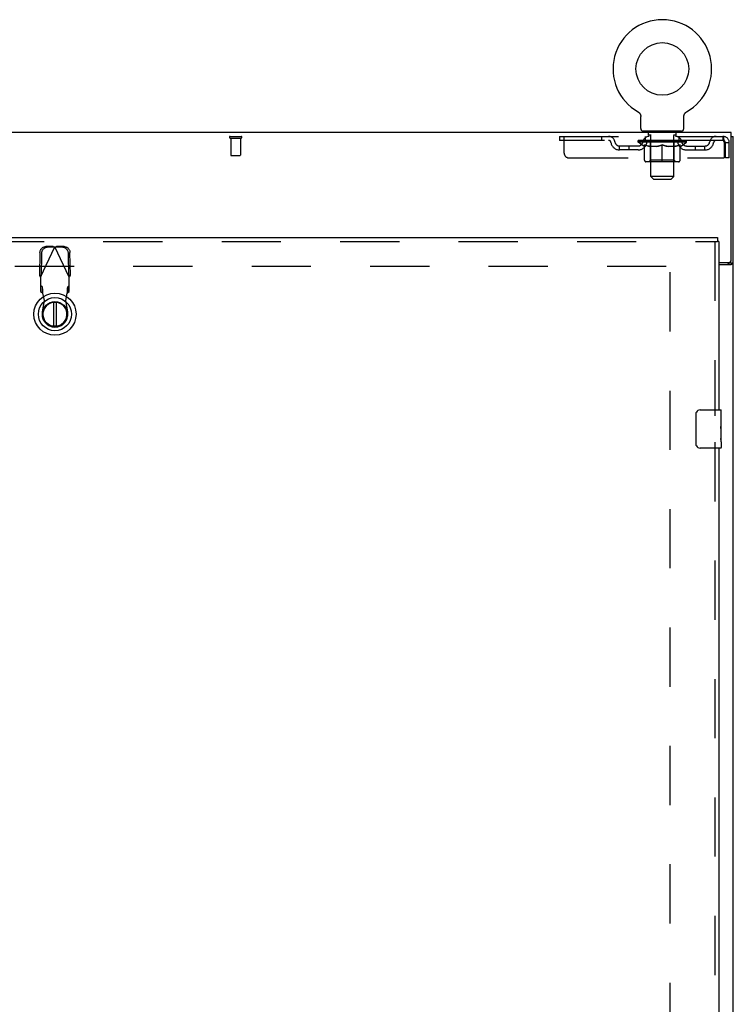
# Model space of a CAD drawing. Header units: inches. Extents: x 0 to 281, y 0 to 182.
# Tile 20 of 26: x 107 to 125, y 113 to 139. Entities that reach past the tile are written whole.
import ezdxf

# ---------------------------------------------------------------- set-up
doc = ezdxf.new("R2010")
doc.units = ezdxf.units.IN
doc.header["$LTSCALE"] = 15.47
doc.header["$MEASUREMENT"] = 0
doc.linetypes.add('HIDDEN', pattern=[0.2, 0.1, -0.1])
doc.layers.get('0').update_dxf_attribs({"linetype": 'CONTINUOUS'})
doc.layers.add('DEFAULT_2', color=8, linetype='HIDDEN')
doc.layers.add('RIGHTHAND_DOOR_ASSEMBLY', color=7, linetype='CONTINUOUS')

msp = doc.modelspace()

# ---------------------------------------------------------------- linework, layer by layer
at = {"color": 7, "linetype": 'Continuous'}
for p, q in [((122.732, 136.762), (122.732, 136.762)), ((122.732, 136.762), (122.737, 136.76)), ((122.734, 136.762), (122.735, 136.761)), ((122.737, 136.76), (122.741, 136.757)), ((122.741, 136.757), (122.745, 136.754)), ((122.745, 136.754), (122.749, 136.751)), ((122.749, 136.751), (122.753, 136.748)), ((122.753, 136.748), (122.757, 136.745)), ((122.757, 136.745), (122.761, 136.741)), ((122.761, 136.741), (122.764, 136.738)), ((122.764, 136.738), (122.768, 136.734)), ((122.768, 136.734), (122.771, 136.73)), ((122.771, 136.73), (122.774, 136.726)), ((122.774, 136.726), (122.777, 136.722)), ((122.777, 136.722), (122.78, 136.718)), ((122.783, 136.714), (122.786, 136.709)), ((122.786, 136.709), (122.788, 136.705)), ((122.788, 136.705), (122.791, 136.7)), ((122.791, 136.7), (122.793, 136.696)), ((122.793, 136.696), (122.795, 136.691)), ((122.795, 136.691), (122.797, 136.686)), ((122.796, 136.686), (122.798, 136.682)), ((122.798, 136.682), (122.8, 136.677)), ((122.8, 136.677), (122.801, 136.672)), ((122.801, 136.672), (122.802, 136.667)), ((122.802, 136.667), (122.803, 136.662)), ((122.803, 136.662), (122.804, 136.657)), ((122.805, 136.323), (122.805, 136.637)), ((123.93, 136.642), (123.93, 136.647)), ((123.93, 136.637), (123.93, 136.642)), ((123.93, 136.323), (123.93, 136.637)), ((123.931, 136.657), (123.932, 136.662)), ((123.931, 136.652), (123.931, 136.657)), ((123.932, 136.662), (123.933, 136.667)), ((123.933, 136.667), (123.934, 136.672)), ((123.934, 136.672), (123.936, 136.677)), ((123.936, 136.677), (123.937, 136.682)), ((123.937, 136.682), (123.939, 136.686)), ((123.939, 136.686), (123.941, 136.691)), ((123.941, 136.691), (123.943, 136.696)), ((123.943, 136.696), (123.945, 136.7)), ((123.945, 136.7), (123.947, 136.705)), ((123.947, 136.705), (123.95, 136.709)), ((123.949, 136.709), (123.952, 136.714)), ((123.952, 136.714), (123.955, 136.718)), ((123.955, 136.718), (123.958, 136.722)), ((123.958, 136.722), (123.961, 136.726)), ((123.961, 136.726), (123.964, 136.73)), ((123.964, 136.73), (123.968, 136.734)), ((123.967, 136.734), (123.971, 136.738)), ((123.971, 136.738), (123.975, 136.741)), ((123.975, 136.741), (123.978, 136.745)), ((123.978, 136.745), (123.982, 136.748)), ((123.982, 136.748), (123.986, 136.751)), ((123.986, 136.751), (123.99, 136.754)), ((123.99, 136.754), (123.994, 136.757)), ((123.994, 136.757), (123.999, 136.76)), ((123.994, 136.757), (123.996, 136.758)), ((123.999, 136.76), (124.003, 136.762)), ((124, 136.761), (124.002, 136.762)), ((124.003, 136.762), (124.003, 136.762)), ((122.868, 136.254), (122.868, 136.224)), ((123.868, 136.254), (122.868, 136.254)), ((123.868, 136.254), (123.868, 136.224)), ((125.17, 136.12), (125.222, 136.12)), ((125.118, 132.829), (125.118, 132.813)), ((125.118, 132.813), (125.222, 132.813))]:
    msp.add_line(p, q, dxfattribs=at)
at = {"color": 3, "linetype": 'Continuous'}
for p, q in [((125.17, 136.224), (53.274, 136.224)), ((125.17, 132.888), (125.17, 136.224)), ((125.222, 46.328), (125.222, 136.12)), ((124.847, 132.828), (125.11, 132.828)), ((124.847, 132.776), (125.162, 132.776))]:
    msp.add_line(p, q, dxfattribs=at)
at = {"color": 7, "linetype": 'Continuous'}
for points in [[(122.78, 136.718), (122.783, 136.714), (122.786, 136.709)], [(122.804, 136.657), (122.804, 136.652), (122.805, 136.647), (122.805, 136.642), (122.805, 136.637)], [(123.93, 136.642), (123.93, 136.647), (123.931, 136.652)], [(125.085, 132.776), (125.085, 132.778), (125.085, 132.78), (125.086, 132.782), (125.086, 132.784), (125.087, 132.785), (125.088, 132.787), (125.089, 132.789), (125.091, 132.79), (125.093, 132.792), (125.095, 132.793), (125.097, 132.795), (125.099, 132.796), (125.101, 132.797)], [(125.101, 132.797), (125.105, 132.8), (125.108, 132.801), (125.11, 132.803), (125.112, 132.804), (125.114, 132.806), (125.115, 132.807), (125.116, 132.809), (125.117, 132.81), (125.118, 132.812), (125.118, 132.813)]]:
    msp.add_lwpolyline(points, dxfattribs=at)
at = {"color": 3, "linetype": 'Continuous'}
for points in [[(125.162, 132.776), (125.164, 132.778), (125.166, 132.779), (125.169, 132.781), (125.172, 132.782), (125.176, 132.784), (125.179, 132.785), (125.183, 132.787)], [(125.183, 132.787), (125.191, 132.79), (125.194, 132.791), (125.198, 132.792), (125.201, 132.794), (125.204, 132.795), (125.207, 132.796), (125.21, 132.798), (125.212, 132.8), (125.215, 132.801), (125.217, 132.803), (125.218, 132.804), (125.219, 132.806), (125.22, 132.808), (125.221, 132.809), (125.222, 132.811), (125.222, 132.813)]]:
    msp.add_lwpolyline(points, dxfattribs=at)
at = {"color": 7, "linetype": 'Continuous'}
msp.add_circle((123.368, 137.882), 0.688, dxfattribs=at)
for centre, radius, start, end in [((123.368, 137.882), 1.288, 299.5053, 240.4947), ((122.874, 136.323), 0.069, 180, 265), ((123.861, 136.323), 0.069, 275, 360)]:
    msp.add_arc(centre, radius, start, end, dxfattribs=at)
at = {"color": 3, "linetype": 'Continuous'}
msp.add_arc((125.11, 132.888), 0.06, 270, 360, dxfattribs=at)
at = {"layer": 'DEFAULT_2', "color": 8, "linetype": 'HIDDEN'}
for p, q in [((122.732, 136.762), (122.732, 136.762)), ((122.74, 136.758), (122.741, 136.757)), ((112.08, 136.12), (112.364, 136.12)), ((120.68, 136.12), (120.68, 136.016)), ((120.68, 136.12), (124.951, 136.12)), ((120.805, 135.683), (120.805, 136.12)), ((121.78, 136.12), (121.78, 136.016)), ((122.93, 136.016), (122.93, 136.12)), ((122.965, 136.254), (122.965, 136.224)), ((123.003, 136.164), (123.003, 136.244)), ((123.073, 136.154), (123.013, 136.154)), ((123.068, 135.073), (123.068, 136.144)), ((123.723, 136.154), (123.663, 136.154)), ((123.668, 135.073), (123.668, 136.144)), ((123.733, 136.164), (123.733, 136.244)), ((123.771, 136.254), (123.771, 136.224)), ((123.805, 136.016), (123.805, 136.12)), ((124.951, 136.12), (124.951, 136.016)), ((124.953, 136.119), (124.951, 136.12)), ((112.08, 136.077), (112.364, 136.077)), ((112.098, 136.077), (112.098, 135.63)), ((112.346, 136.077), (112.346, 135.63)), ((124.951, 136.016), (120.68, 136.016)), ((122.253, 135.765), (122.253, 135.869)), ((122.736, 135.869), (122.253, 135.869)), ((122.503, 135.765), (122.503, 135.869)), ((122.734, 135.969), (122.734, 136.016)), ((124.001, 135.969), (122.734, 135.969)), ((122.894, 135.858), (122.734, 135.969)), ((122.744, 136.009), (122.744, 136.016)), ((122.753, 136.006), (122.753, 136.009)), ((122.753, 136.006), (123.983, 136.006)), ((122.762, 136.006), (122.762, 136.009)), ((122.762, 136.006), (122.762, 136.009)), ((122.773, 136.009), (122.773, 136.016)), ((122.789, 136.006), (122.789, 136.009)), ((122.791, 136.006), (122.791, 136.009)), ((122.819, 136.009), (122.819, 136.016)), ((122.834, 136.006), (122.834, 136.009)), ((122.836, 136.006), (122.836, 136.009)), ((123.041, 136.009), (122.839, 136.009)), ((122.883, 136.009), (122.883, 136.016)), ((122.884, 136.006), (122.884, 136.009)), ((122.885, 136.006), (122.885, 136.009)), ((122.888, 136.006), (122.888, 136.009)), ((122.894, 135.858), (122.904, 135.858)), ((122.895, 136.006), (122.895, 136.009)), ((122.895, 136.006), (122.895, 136.009)), ((122.898, 136.006), (122.898, 136.009)), ((122.902, 136.006), (122.902, 136.01)), ((122.904, 135.495), (122.904, 135.901)), ((122.906, 136.006), (122.906, 136.009)), ((122.92, 136.006), (122.92, 136.009)), ((122.938, 136.006), (122.938, 136.009)), ((122.939, 136.006), (122.939, 136.012)), ((122.959, 136.006), (122.959, 136.009)), ((122.961, 136.009), (122.961, 136.016)), ((122.97, 136.006), (122.97, 136.009)), ((122.974, 136.006), (122.974, 136.009)), ((122.984, 136.006), (122.984, 136.009)), ((122.995, 136.006), (122.995, 136.013)), ((123.01, 136.006), (123.01, 136.009)), ((123.013, 136.006), (123.013, 136.009)), ((123.041, 136.006), (123.041, 136.009)), ((123.108, 136.009), (123.046, 136.009)), ((123.226, 135.858), (123.046, 135.858)), ((123.051, 136.009), (123.051, 136.016)), ((123.055, 135.498), (123.055, 135.966)), ((123.058, 136.006), (123.058, 136.009)), ((123.062, 136.006), (123.062, 136.009)), ((123.069, 136.006), (123.069, 136.015)), ((123.073, 136.006), (123.073, 136.009)), ((123.084, 136.006), (123.084, 136.009)), ((123.108, 136.006), (123.108, 136.009)), ((123.183, 136.009), (123.123, 136.009)), ((123.144, 136.006), (123.144, 136.009)), ((123.151, 136.009), (123.151, 136.016)), ((123.155, 136.006), (123.155, 136.009)), ((123.157, 136.006), (123.157, 136.015)), ((123.16, 136.006), (123.16, 136.009)), ((123.167, 136.006), (123.167, 136.01)), ((123.183, 136.006), (123.183, 136.009)), ((123.263, 136.009), (123.209, 136.009)), ((123.222, 136.006), (123.222, 136.009)), ((123.253, 136.009), (123.368, 136.016)), ((123.258, 136.009), (123.258, 136.016)), ((123.258, 136.009), (123.258, 136.016)), ((123.258, 136.016), (123.258, 136.016)), ((123.258, 136.006), (123.258, 136.009)), ((123.262, 136.006), (123.262, 136.01)), ((123.263, 136.006), (123.263, 136.009)), ((123.264, 136.006), (123.264, 136.009)), ((123.347, 136.009), (123.299, 136.009)), ((123.304, 136.006), (123.304, 136.009)), ((123.347, 136.006), (123.347, 136.009)), ((123.365, 136.01), (123.365, 136.009)), ((123.365, 136.006), (123.365, 136.01)), ((123.365, 136.006), (123.365, 136.009)), ((123.368, 136.009), (123.368, 136.016)), ((123.368, 135.458), (123.368, 135.902)), ((123.37, 136.006), (123.37, 136.01)), ((123.37, 136.01), (123.37, 136.009)), ((123.37, 136.006), (123.37, 136.009)), ((123.372, 136.009), (123.437, 136.009)), ((123.388, 136.006), (123.388, 136.009)), ((123.405, 136.009), (123.405, 136.014)), ((123.405, 136.014), (123.482, 136.009)), ((123.426, 136.009), (123.426, 136.013)), ((123.431, 136.006), (123.431, 136.009)), ((123.472, 136.006), (123.472, 136.009)), ((123.472, 136.006), (123.472, 136.009)), ((123.472, 136.009), (123.527, 136.009)), ((123.473, 136.006), (123.473, 136.01)), ((123.477, 136.009), (123.477, 136.016)), ((123.477, 136.016), (123.478, 136.016)), ((123.477, 136.006), (123.477, 136.009)), ((123.478, 136.009), (123.478, 136.016)), ((123.689, 135.858), (123.509, 135.858)), ((123.514, 136.006), (123.514, 136.009)), ((123.553, 136.006), (123.553, 136.009)), ((123.553, 136.009), (123.612, 136.009)), ((123.568, 136.006), (123.568, 136.01)), ((123.575, 136.006), (123.575, 136.009)), ((123.578, 136.006), (123.578, 136.015)), ((123.581, 136.006), (123.581, 136.009)), ((123.584, 136.009), (123.584, 136.016)), ((123.591, 136.006), (123.591, 136.009)), ((123.628, 136.006), (123.628, 136.009)), ((123.628, 136.009), (123.69, 136.009)), ((123.652, 136.006), (123.652, 136.009)), ((123.663, 136.006), (123.663, 136.009)), ((123.667, 136.006), (123.667, 136.015)), ((123.673, 136.006), (123.673, 136.009)), ((123.677, 136.006), (123.677, 136.009)), ((123.68, 135.498), (123.68, 135.966)), ((123.684, 136.009), (123.684, 136.016)), ((123.695, 136.006), (123.695, 136.009)), ((123.695, 136.009), (123.896, 136.009)), ((123.722, 136.006), (123.722, 136.009)), ((123.725, 136.006), (123.725, 136.009)), ((123.74, 136.006), (123.74, 136.013)), ((123.752, 136.006), (123.752, 136.009)), ((123.761, 136.006), (123.761, 136.009)), ((123.765, 136.006), (123.765, 136.009)), ((123.775, 136.009), (123.775, 136.016)), ((123.776, 136.006), (123.776, 136.009)), ((123.797, 136.006), (123.797, 136.012)), ((123.797, 136.006), (123.797, 136.009)), ((123.815, 136.006), (123.815, 136.009)), ((123.829, 136.006), (123.829, 136.009)), ((123.831, 135.495), (123.831, 135.901)), ((123.831, 135.858), (123.842, 135.858)), ((123.834, 136.006), (123.834, 136.01)), ((123.837, 136.006), (123.837, 136.009)), ((123.84, 136.006), (123.84, 136.009)), ((123.84, 136.006), (123.84, 136.009)), ((123.842, 135.858), (124.001, 135.969)), ((123.848, 136.006), (123.848, 136.009)), ((123.851, 136.006), (123.851, 136.009)), ((123.851, 136.006), (123.851, 136.009)), ((123.853, 136.009), (123.853, 136.016)), ((123.899, 136.006), (123.899, 136.009)), ((123.902, 136.006), (123.902, 136.009)), ((123.916, 136.009), (123.916, 136.016)), ((123.945, 136.006), (123.945, 136.009)), ((123.946, 136.006), (123.946, 136.009)), ((123.963, 136.009), (123.963, 136.016)), ((123.973, 136.006), (123.973, 136.009)), ((123.974, 136.006), (123.974, 136.009)), ((123.983, 136.006), (123.983, 136.009)), ((123.991, 136.009), (123.991, 136.016)), ((123.999, 135.869), (124.482, 135.869)), ((124.001, 135.969), (124.001, 136.016)), ((124.232, 135.765), (124.232, 135.869)), ((124.482, 135.765), (124.482, 135.869)), ((124.979, 135.967), (124.984, 135.953)), ((124.984, 135.953), (124.984, 135.558)), ((125.014, 135.558), (125.014, 135.953)), ((125.118, 135.953), (125.014, 135.953)), ((125.118, 135.558), (125.118, 135.953)), ((112.108, 135.62), (112.336, 135.62)), ((122.736, 135.765), (122.253, 135.765)), ((123.999, 135.765), (124.482, 135.765)), ((120.93, 135.558), (124.984, 135.558)), ((123.794, 135.458), (122.941, 135.458)), ((123.055, 135.498), (123.015, 135.458)), ((123.68, 135.498), (123.055, 135.498)), ((123.68, 135.498), (123.72, 135.458)), ((125.118, 135.558), (125.014, 135.558)), ((123.668, 135.073), (123.068, 135.073)), ((123.137, 135.004), (123.068, 135.073)), ((123.137, 135.004), (123.599, 135.004)), ((123.599, 135.004), (123.668, 135.073)), ((123.576, 53.672), (123.576, 132.776)), ((123.472, 132.724), (90.868, 132.724))]:
    msp.add_line(p, q, dxfattribs=at)
for points in [[(124.953, 136.119), (124.955, 136.116), (124.958, 136.111), (124.96, 136.104), (124.962, 136.095), (124.965, 136.084), (124.967, 136.071), (124.97, 136.057), (124.972, 136.042), (124.974, 136.026), (124.977, 136.008), (124.979, 135.99), (124.981, 135.972), (124.984, 135.953)], [(122.904, 135.901), (122.93, 135.891), (122.955, 135.882), (122.98, 135.875), (123.005, 135.868), (123.03, 135.862), (123.054, 135.858)], [(123.046, 135.858), (123.023, 135.863), (123, 135.868), (122.976, 135.875), (122.952, 135.882), (122.928, 135.891), (122.904, 135.9)], [(123.217, 135.858), (123.242, 135.862), (123.266, 135.868), (123.291, 135.875), (123.316, 135.883), (123.342, 135.892), (123.368, 135.902)], [(123.368, 135.9), (123.343, 135.89), (123.319, 135.882), (123.296, 135.874), (123.273, 135.868), (123.249, 135.862), (123.226, 135.858)], [(123.368, 135.902), (123.394, 135.892), (123.419, 135.883), (123.444, 135.875), (123.469, 135.868), (123.494, 135.862), (123.519, 135.858)], [(123.509, 135.858), (123.486, 135.862), (123.462, 135.868), (123.439, 135.875), (123.416, 135.882), (123.392, 135.891), (123.368, 135.9)], [(123.681, 135.858), (123.706, 135.862), (123.731, 135.868), (123.755, 135.875), (123.78, 135.882), (123.806, 135.891), (123.831, 135.901)], [(123.831, 135.9), (123.807, 135.891), (123.783, 135.882), (123.759, 135.875), (123.735, 135.868), (123.712, 135.862), (123.689, 135.858)], [(124.955, 136.015), (124.953, 136.016), (124.951, 136.016)], [(124.955, 136.015), (124.958, 136.013), (124.96, 136.01), (124.962, 136.006), (124.965, 136.002), (124.967, 135.998), (124.97, 135.992), (124.972, 135.987), (124.974, 135.98), (124.977, 135.974), (124.979, 135.967)]]:
    msp.add_lwpolyline(points, dxfattribs=at)
for centre, radius, start, end in [((112.08, 136.099), 0.0215, 90, 270), ((112.364, 136.099), 0.0215, 270, 90), ((121.964, 135.953), 0.167, 8.0716, 90), ((123.025, 135.953), 0.167, 90, 171.9284), ((122.874, 136.323), 0.069, 265, 270), ((122.993, 136.244), 0.01, 0, 90), ((123.013, 136.164), 0.01, 180, 270), ((123.058, 136.144), 0.01, 0, 90), ((123.678, 136.144), 0.01, 90, 180), ((123.71, 135.953), 0.167, 8.0716, 90), ((123.723, 136.164), 0.01, 270, 360), ((123.743, 136.244), 0.01, 90, 180), ((123.861, 136.323), 0.069, 270, 275), ((124.771, 135.953), 0.167, 90, 171.9284), ((124.951, 135.953), 0.167, 0, 90), ((121.964, 135.954), 0.0625, 7.9863, 90), ((122.253, 135.994), 0.229, 187.9863, 270), ((122.253, 135.994), 0.125, 188.0716, 270), ((122.736, 135.994), 0.125, 270, 351.9284), ((122.736, 135.994), 0.229, 270, 352.0137), ((123.025, 135.954), 0.0625, 90, 172.0137), ((123.015, 135.966), 0.0398, 0, 90), ((123.72, 135.966), 0.0398, 90, 180), ((123.711, 135.954), 0.0625, 7.9863, 90), ((123.999, 135.994), 0.229, 187.9863, 270), ((123.999, 135.994), 0.125, 188.0716, 270), ((124.482, 135.994), 0.125, 270, 351.9284), ((124.482, 135.994), 0.229, 270, 352.0137), ((124.771, 135.954), 0.0625, 90, 172.0137), ((124.951, 135.953), 0.063, 0, 90), ((112.108, 135.63), 0.01, 180, 270), ((112.336, 135.63), 0.01, 270, 360), ((120.93, 135.683), 0.125, 180, 270), ((122.941, 135.495), 0.0371, 180, 270), ((123.794, 135.495), 0.0371, 270, 360)]:
    msp.add_arc(centre, radius, start, end, dxfattribs=at)
for centre, major_axis, ratio, start_param, end_param in [((123.368, 136.016), (0.633, 0.007), 0.05963, 2.96643, 3.140963), ((122.715, 136.004), (0.198, 0), 0.060556, 0.430652, 1.470503), ((123.368, 136.016), (0.633, 0), 0.060556, -3.141593, -2.96706), ((122.715, 135.997), (0.198, 0.002), 0.05963, 1.376596, 1.469874), ((123.368, 136.016), (0.633, 0.013), 0.05688, 2.791345, 2.965878), ((122.69, 136.004), (0.198, 0.002), 0.05963, 0.25549, 1.295341), ((122.759, 136.004), (0.198, -0.002), 0.05963, 0.605815, 1.645666), ((123.368, 136.016), (0.633, -0.007), 0.05963, -2.96643, -2.791898), ((122.759, 135.997), (0.198, 0), 0.060556, 1.551758, 1.645036), ((122.69, 135.997), (0.198, 0.004), 0.05688, 1.20151, 1.294789), ((122.76, 136), (0.164, 0.002), 0.05963, 1.065228, 1.614276), ((122.74, 136), (0.164, 0.003), 0.05688, 0.890143, 1.43919), ((122.798, 136), (0.164, 0), 0.060556, 1.240391, 1.789438), ((123.368, 136.016), (0.633, 0.019), 0.052395, 2.616403, 2.790936), ((122.687, 136.004), (0.198, 0.004), 0.05688, 0.080405, 1.120256), ((122.821, 136.004), (0.198, -0.004), 0.05688, 0.7809, 1.820751), ((123.368, 136.016), (0.633, -0.013), 0.05688, -2.791345, -2.616812), ((122.821, 135.997), (0.198, -0.002), 0.05963, 1.72692, 1.820198), ((122.687, 135.997), (0.198, 0.006), 0.052395, 1.026568, 1.119847), ((122.739, 136), (0.164, 0.005), 0.052395, 0.715201, 1.264248), ((122.854, 136), (0.164, -0.002), 0.05963, 1.415553, 1.9646), ((123.368, 136.016), (0.633, 0.025), 0.046319, 2.441654, 2.616187), ((122.901, 136.004), (0.198, -0.006), 0.052395, 0.955842, 1.995693), ((122.703, 136.004), (0.198, 0.006), 0.052395, -0.094537, 0.945314), ((123.368, 136.016), (0.633, -0.019), 0.052395, -2.616403, -2.44187), ((122.901, 135.997), (0.198, -0.004), 0.05688, 1.902006, 1.995284), ((122.703, 135.997), (0.198, 0.008), 0.046319, 0.851819, 0.945098), ((122.758, 136), (0.164, 0.006), 0.046319, 0.540452, 1.089499), ((122.925, 136), (0.164, -0.003), 0.05688, 1.590638, 2.139686), ((123.368, 136.016), (0.633, 0.029), 0.038841, 2.267123, 2.441656), ((122.994, 136.004), (0.198, -0.008), 0.046319, 1.130591, 2.170442), ((122.741, 136.004), (0.198, 0.008), 0.046319, -0.269286, 0.770565), ((123.368, 136.016), (0.633, -0.025), 0.046319, -2.441654, -2.267121), ((122.994, 135.997), (0.198, -0.006), 0.052395, 2.076947, 2.170226), ((122.741, 135.997), (0.198, 0.009), 0.038841, 0.677289, 0.770567), ((122.795, 136), (0.164, 0.008), 0.038841, 0.365921, 0.914969), ((123.009, 136), (0.164, -0.005), 0.052395, 1.76558, 2.314627), ((123.368, 136.016), (0.633, 0.033), 0.030195, 2.09281, 2.267343), ((123.099, 136.004), (0.198, -0.009), 0.038841, 1.305122, 2.344973), ((122.797, 136.004), (0.198, 0.009), 0.038841, -0.443817, 0.596034), ((123.368, 136.016), (0.633, -0.029), 0.038841, -2.267123, -2.092591), ((123.099, 135.997), (0.198, -0.008), 0.046319, 2.251696, 2.344975), ((122.797, 135.997), (0.198, 0.01), 0.030195, 0.502975, 0.596254), ((122.849, 136), (0.164, 0.009), 0.030195, 0.191608, 0.740655), ((123.105, 136), (0.164, -0.006), 0.046319, 1.940329, 2.489376), ((122.87, 136.004), (0.198, 0.01), 0.030195, -0.61813, 0.421721), ((123.368, 136.016), (0.633, 0.036), 0.020645, 1.918687, 2.09322), ((123.212, 136.004), (0.198, -0.01), 0.030195, 1.479435, 2.519286), ((123.368, 136.016), (0.633, -0.033), 0.030195, -2.09281, -1.918277), ((123.212, 135.997), (0.198, -0.009), 0.038841, 2.426227, 2.519505), ((122.87, 135.997), (0.198, 0.011), 0.020645, 0.328852, 0.422131), ((122.919, 136), (0.164, 0.009), 0.020645, 0.017485, 0.566532), ((123.208, 136), (0.164, -0.008), 0.038841, 2.11486, 2.663907), ((122.959, 136.004), (0.198, 0.011), 0.020645, -0.792253, 0.247598), ((123.368, 136.016), (0.633, 0.038), 0.010478, 1.744704, 1.919237), ((123.33, 136.004), (0.198, -0.011), 0.020645, 1.653558, 2.693409), ((123.368, 136.016), (0.633, -0.036), 0.020645, -1.918687, -1.744154), ((123.33, 135.997), (0.198, -0.01), 0.030195, 2.60054, 2.693819), ((122.959, 135.997), (0.198, 0.012), 0.010478, 0.154869, 0.248148), ((123.003, 136), (0.164, 0.01), 0.010478, 6.126688, 6.675735), ((123.317, 136), (0.164, -0.009), 0.030195, 2.289173, 2.83822), ((123.06, 136.004), (0.198, 0.012), 0.010478, -0.966236, -0.000846), ((123.448, 136.004), (0.198, -0.012), 0.010478, 1.827541, 2.867392), ((123.368, 136.016), (0.633, -0.038), 0.010478, -1.744704, -1.563007), ((123.448, 135.997), (0.198, -0.011), 0.020645, 2.774664, 2.867942), ((123.426, 136), (0.164, -0.009), 0.020645, 2.463296, 3.012344), ((123.287, 136.004), (0.198, 0.012), 0.010478, 0.274201, 1.314052), ((123.201, 136), (0.164, 0.01), 0.010478, -0.000483, 0.504314), ((123.171, 135.997), (0.198, 0.012), 0.010478, 0.099668, 0.192946), ((123.368, 136.016), (0.633, 0.038), 0.010478, -1.571421, -1.396888), ((123.534, 136), (0.164, -0.01), 0.010478, 2.637279, 3.14189), ((123.565, 135.997), (0.198, -0.012), 0.010478, 2.74231, 2.948646), ((123.406, 136.004), (0.198, 0.011), 0.020645, 0.448184, 1.488034), ((123.309, 136), (0.164, 0.009), 0.020645, 0.129249, 0.678296), ((123.287, 135.997), (0.198, 0.011), 0.020645, 0.273651, 0.366929), ((123.675, 136.004), (0.198, -0.012), 0.010478, -3.140747, -2.175357), ((123.368, 136.016), (0.633, 0.036), 0.020645, -1.397439, -1.222906), ((123.368, 136.016), (0.633, -0.038), 0.010478, 1.222355, 1.396888), ((123.523, 136.004), (0.198, 0.01), 0.030195, 0.622307, 1.662158), ((123.419, 136), (0.164, 0.009), 0.030195, 0.303372, 0.852419), ((123.732, 136), (0.164, -0.01), 0.010478, 2.749043, 3.29809), ((123.776, 136.004), (0.198, -0.011), 0.020645, 2.893995, 3.933846), ((123.406, 135.997), (0.198, 0.01), 0.030195, 0.447774, 0.541052), ((123.776, 135.997), (0.198, -0.012), 0.010478, 2.893445, 2.986723), ((123.368, 136.016), (0.633, 0.033), 0.030195, -1.223315, -1.048783), ((123.368, 136.016), (0.633, -0.036), 0.020645, 1.048373, 1.222906), ((123.636, 136.004), (0.198, 0.009), 0.038841, 0.79662, 1.836471), ((123.527, 136), (0.164, 0.008), 0.038841, 0.477686, 1.026733), ((123.816, 136), (0.164, -0.009), 0.020645, 2.57506, 3.124108), ((123.865, 136.004), (0.198, -0.01), 0.030195, 2.719872, 3.759723), ((123.741, 136.004), (0.198, 0.008), 0.046319, 0.971151, 2.011002), ((123.523, 135.997), (0.198, 0.009), 0.038841, 0.622087, 0.715366), ((123.865, 135.997), (0.198, -0.011), 0.020645, 2.719462, 2.812741), ((123.368, 136.016), (0.633, 0.029), 0.038841, -1.049002, -0.874469), ((123.368, 136.016), (0.633, -0.033), 0.030195, 0.87425, 1.048783), ((123.63, 136), (0.164, 0.006), 0.046319, 0.652216, 1.201263), ((123.835, 136.004), (0.198, 0.006), 0.052395, 1.1459, 2.185751), ((123.886, 136), (0.164, -0.009), 0.030195, 2.400937, 2.949985), ((123.938, 136.004), (0.198, -0.009), 0.038841, 2.545558, 3.585409), ((123.726, 136), (0.164, 0.005), 0.052395, 0.826965, 1.376012), ((123.636, 135.997), (0.198, 0.008), 0.046319, 0.796618, 0.889896), ((123.938, 135.997), (0.198, -0.01), 0.030195, 2.545339, 2.638617), ((123.914, 136.004), (0.198, 0.004), 0.05688, 1.320842, 2.360692), ((123.368, 136.016), (0.633, 0.025), 0.046319, -0.874471, -0.699939), ((123.368, 136.016), (0.633, -0.029), 0.038841, 0.699936, 0.874469), ((123.995, 136.004), (0.198, -0.008), 0.046319, 2.371028, 3.410879), ((123.94, 136), (0.164, -0.008), 0.038841, 2.226624, 2.775671), ((123.977, 136.004), (0.198, 0.002), 0.05963, 1.495927, 2.535778), ((123.811, 136), (0.164, 0.003), 0.05688, 1.001907, 1.550954), ((124.032, 136.004), (0.198, -0.006), 0.052395, 2.196279, 3.23613), ((123.977, 136), (0.164, -0.006), 0.046319, 2.052093, 2.601141), ((123.741, 135.997), (0.198, 0.006), 0.052395, 0.971367, 1.064645), ((123.995, 135.997), (0.198, -0.009), 0.038841, 2.371026, 2.464304), ((124.021, 136.004), (0.198, 0), 0.060556, 1.671089, 2.71094), ((124.049, 136.004), (0.198, -0.004), 0.05688, 2.021337, 3.061188), ((123.368, 136.016), (0.633, 0.019), 0.052395, -0.699723, -0.52519), ((123.368, 136.016), (0.633, -0.025), 0.046319, 0.525406, 0.699939), ((124.045, 136.004), (0.198, -0.002), 0.05963, 1.846251, 2.886102), ((123.882, 136), (0.164, 0.002), 0.05963, 1.176993, 1.72604), ((123.996, 136), (0.164, -0.005), 0.052395, 1.877344, 2.426392), ((123.937, 136), (0.164, 0), 0.060556, 1.352155, 1.901202), ((123.995, 136), (0.164, -0.003), 0.05688, 1.702402, 2.25145), ((123.975, 136), (0.164, -0.002), 0.05963, 1.527317, 2.076364), ((123.835, 135.997), (0.198, 0.004), 0.05688, 1.146309, 1.239587), ((124.032, 135.997), (0.198, -0.008), 0.046319, 2.196495, 2.289773), ((123.368, 136.016), (0.633, 0.013), 0.05688, -0.524781, -0.350248), ((123.368, 136.016), (0.633, -0.019), 0.052395, 0.350657, 0.52519), ((123.914, 135.997), (0.198, 0.002), 0.05963, 1.321394, 1.414673), ((124.049, 135.997), (0.198, -0.006), 0.052395, 2.021746, 2.115024), ((123.368, 136.016), (0.633, 0.007), 0.05963, -0.349695, -0.175162), ((123.368, 136.016), (0.633, -0.013), 0.05688, 0.175715, 0.350248), ((123.977, 135.997), (0.198, 0), 0.060556, 1.496556, 1.589835), ((124.045, 135.997), (0.198, -0.004), 0.05688, 1.846804, 1.940083), ((124.021, 135.997), (0.198, -0.002), 0.05963, 1.671719, 1.764997), ((123.368, 136.016), (0.633, 0), 0.060556, -0.174533, 0), ((123.368, 136.016), (0.633, -0.007), 0.05963, 0.000629, 0.175162)]:
    msp.add_ellipse(centre, major_axis=major_axis, ratio=ratio, start_param=start_param, end_param=end_param, dxfattribs=at)
at = {"layer": 'RIGHTHAND_DOOR_ASSEMBLY', "color": 3, "linetype": 'Continuous'}
for p, q in [((90.201, 133.474), (124.805, 133.474)), ((124.847, 133.37), (124.847, 128.974)), ((124.847, 127.974), (124.847, 105.474))]:
    msp.add_line(p, q, dxfattribs=at)
at = {"layer": 'RIGHTHAND_DOOR_ASSEMBLY', "color": 8, "linetype": 'HIDDEN'}
for p, q in [((90.201, 133.37), (124.805, 133.37)), ((124.743, 133.37), (124.743, 128.819)), ((107.111, 133.083), (107.101, 132.492)), ((107.129, 132.444), (107.503, 133.231)), ((107.153, 133.063), (107.143, 132.472)), ((107.459, 133.245), (107.266, 133.241)), ((107.5, 133.225), (107.307, 133.222)), ((107.459, 133.245), (107.481, 133.238)), ((107.459, 133.245), (107.5, 133.225)), ((107.481, 133.238), (107.503, 133.231)), ((107.503, 133.231), (107.526, 133.238)), ((107.877, 132.444), (107.503, 133.231)), ((107.506, 133.225), (107.548, 133.245)), ((107.699, 133.222), (107.506, 133.225)), ((107.526, 133.238), (107.548, 133.245)), ((107.741, 133.241), (107.548, 133.245)), ((107.864, 132.472), (107.854, 133.063)), ((107.906, 132.492), (107.896, 133.083)), ((107.143, 132.472), (107.101, 132.492)), ((107.129, 132.444), (107.129, 132.07)), ((107.906, 132.492), (107.864, 132.472)), ((107.877, 132.07), (107.877, 132.444)), ((107.175, 132.184), (107.129, 132.225)), ((107.129, 132.07), (107.175, 132.029)), ((107.175, 132.029), (107.175, 132.184)), ((107.228, 131.828), (107.19, 132.025)), ((107.817, 132.025), (107.779, 131.828)), ((107.877, 132.225), (107.831, 132.184)), ((107.831, 132.184), (107.831, 132.029)), ((107.831, 132.029), (107.877, 132.07)), ((107.174, 131.534), (107.228, 131.828)), ((107.779, 131.828), (107.833, 131.534)), ((124.743, 128.129), (124.743, 105.319))]:
    msp.add_line(p, q, dxfattribs=at)
at = {"layer": 'RIGHTHAND_DOOR_ASSEMBLY', "color": 7, "linetype": 'Continuous'}
for p, q in [((124.805, 133.474), (124.805, 133.37)), ((124.847, 133.37), (124.805, 133.37)), ((107.464, 131.786), (107.464, 131.161)), ((107.543, 131.161), (107.543, 131.786)), ((124.352, 128.974), (124.892, 128.974)), ((124.907, 128.395), (124.907, 128.959)), ((124.252, 128.074), (124.252, 128.874)), ((124.9, 128.82), (124.9, 128.59)), ((124.907, 128.82), (124.9, 128.82)), ((124.907, 128.652), (124.9, 128.652)), ((124.907, 128.59), (124.9, 128.59)), ((124.907, 128.554), (124.901, 128.554)), ((124.905, 128.422), (124.907, 128.422)), ((124.907, 128.136), (124.907, 128.393)), ((124.9, 128.359), (124.9, 128.223)), ((124.907, 128.359), (124.9, 128.359)), ((124.901, 128.191), (124.907, 128.191)), ((124.907, 128.135), (124.907, 127.989)), ((124.892, 127.974), (124.352, 127.974))]:
    msp.add_line(p, q, dxfattribs=at)
at = {"layer": 'RIGHTHAND_DOOR_ASSEMBLY', "color": 8, "linetype": 'HIDDEN'}
for points in [[(107.111, 133.083), (107.112, 133.098), (107.115, 133.113), (107.119, 133.128), (107.124, 133.143), (107.131, 133.157), (107.138, 133.17), (107.148, 133.182), (107.158, 133.194), (107.169, 133.204), (107.181, 133.214), (107.194, 133.222), (107.208, 133.228), (107.222, 133.234), (107.236, 133.238), (107.251, 133.24), (107.266, 133.241)], [(107.307, 133.222), (107.292, 133.221), (107.278, 133.218), (107.263, 133.214), (107.249, 133.209), (107.236, 133.202), (107.223, 133.194), (107.211, 133.184), (107.199, 133.174), (107.189, 133.162), (107.18, 133.15), (107.172, 133.137), (107.166, 133.123), (107.16, 133.108), (107.156, 133.093), (107.154, 133.078), (107.153, 133.063)], [(107.854, 133.063), (107.853, 133.078), (107.85, 133.093), (107.847, 133.108), (107.841, 133.123), (107.835, 133.137), (107.827, 133.15), (107.818, 133.162), (107.808, 133.174), (107.796, 133.184), (107.784, 133.194), (107.771, 133.202), (107.758, 133.209), (107.744, 133.214), (107.729, 133.218), (107.714, 133.221), (107.699, 133.222)], [(107.741, 133.241), (107.756, 133.24), (107.771, 133.238), (107.785, 133.234), (107.799, 133.228), (107.813, 133.222), (107.826, 133.214), (107.838, 133.204), (107.849, 133.194), (107.859, 133.182), (107.868, 133.17), (107.876, 133.157), (107.883, 133.143), (107.888, 133.128), (107.892, 133.113), (107.895, 133.098), (107.896, 133.083)], [(107.129, 132.444), (107.12, 132.46), (107.115, 132.468), (107.11, 132.476), (107.106, 132.484), (107.101, 132.492)], [(107.892, 132.468), (107.882, 132.452), (107.877, 132.444)], [(107.906, 132.492), (107.901, 132.484), (107.896, 132.476), (107.892, 132.468)], [(107.187, 132.072), (107.186, 132.087), (107.185, 132.102), (107.184, 132.116), (107.183, 132.129), (107.182, 132.14), (107.181, 132.151), (107.18, 132.16), (107.179, 132.168), (107.178, 132.175), (107.177, 132.18), (107.175, 132.184)], [(107.175, 132.029), (107.178, 132.028), (107.18, 132.028), (107.183, 132.027), (107.185, 132.027), (107.188, 132.026), (107.19, 132.025)], [(107.19, 132.025), (107.189, 132.041), (107.187, 132.072)], [(107.831, 132.184), (107.83, 132.18), (107.829, 132.175), (107.828, 132.168), (107.827, 132.16), (107.826, 132.151), (107.825, 132.14), (107.824, 132.129), (107.823, 132.116), (107.822, 132.102), (107.821, 132.087), (107.82, 132.072), (107.819, 132.057), (107.817, 132.025)], [(107.817, 132.025), (107.819, 132.026), (107.822, 132.027), (107.824, 132.027), (107.827, 132.028), (107.829, 132.028), (107.831, 132.029)]]:
    msp.add_lwpolyline(points, dxfattribs=at)
at = {"layer": 'RIGHTHAND_DOOR_ASSEMBLY', "color": 7, "linetype": 'Continuous'}
for points in [[(124.252, 128.874), (124.252, 128.88), (124.253, 128.887), (124.253, 128.893), (124.255, 128.899), (124.256, 128.905), (124.258, 128.91)], [(124.905, 128.42), (124.902, 128.453), (124.902, 128.466), (124.901, 128.478), (124.9, 128.491), (124.9, 128.503), (124.9, 128.516), (124.9, 128.529), (124.9, 128.542), (124.901, 128.554), (124.902, 128.567), (124.902, 128.579)], [(124.907, 128.393), (124.906, 128.401), (124.906, 128.41), (124.905, 128.42)], [(124.901, 128.186), (124.901, 128.195), (124.9, 128.204), (124.9, 128.213), (124.9, 128.223)], [(124.907, 128.135), (124.906, 128.139), (124.906, 128.143), (124.906, 128.149), (124.905, 128.155), (124.904, 128.162), (124.903, 128.169), (124.902, 128.177), (124.901, 128.186)], [(124.258, 128.038), (124.256, 128.044), (124.255, 128.049), (124.253, 128.055), (124.253, 128.062), (124.252, 128.068), (124.252, 128.074)]]:
    msp.add_lwpolyline(points, dxfattribs=at)
for radius in [0.551, 0.433, 0.329, 0.317]:
    msp.add_circle((107.503, 131.474), radius, dxfattribs=at)
for centre, radius, start, end in [((107.503, 131.474), 0.315, 100.0787, 79.9213), ((124.352, 128.874), 0.1, 90, 158.7946), ((124.892, 128.959), 0.015, 0, 90), ((124.352, 128.074), 0.1, 201.1999, 270), ((124.892, 127.989), 0.015, 270, 360)]:
    msp.add_arc(centre, radius, start, end, dxfattribs=at)
at = {"layer": 'RIGHTHAND_DOOR_ASSEMBLY', "color": 8, "linetype": 'HIDDEN'}
msp.add_arc((107.503, 131.474), 0.335, 169.673, 10.327, dxfattribs=at)
at = {"layer": 'RIGHTHAND_DOOR_ASSEMBLY', "color": 7, "linetype": 'Continuous'}
msp.add_ellipse((124.644, 128.558), major_axis=(0.263, 0), ratio=0.432808, start_param=0, end_param=0.179988, dxfattribs=at)

doc.saveas('drawing.dxf')
